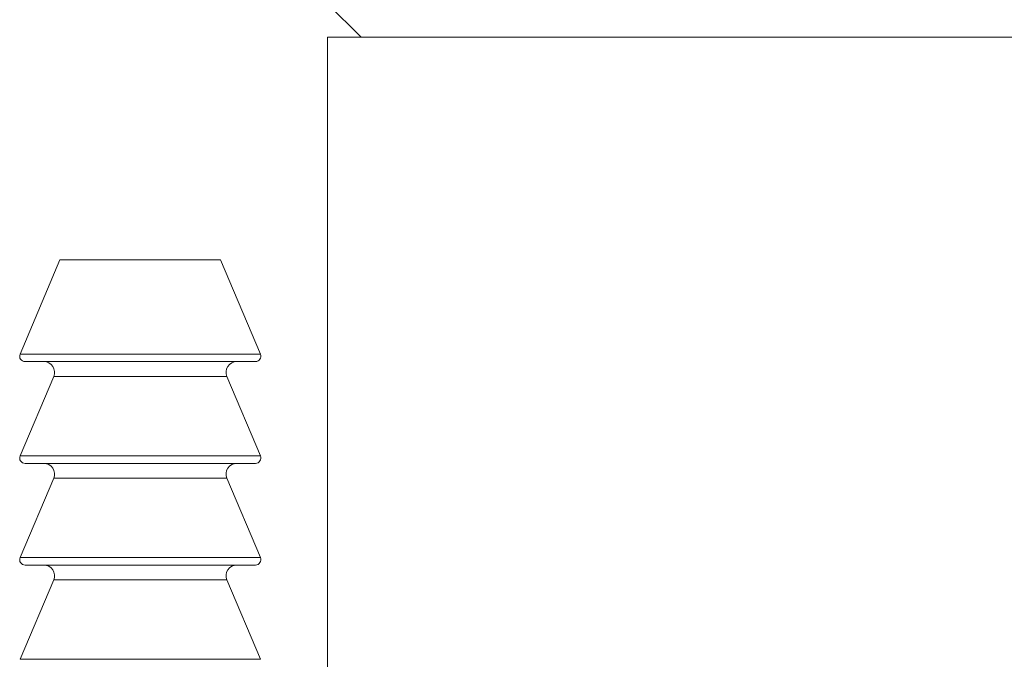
# Model space of a CAD drawing. Header units: inches. Extents: x 0.6 to 19.5, y 0.9 to 16.2.
# Tile 18 of 23: x 17.359 to 18.278, y 9.635 to 10.232. Entities that reach past the tile are written whole.
import ezdxf

# ---------------------------------------------------------------- set-up
doc = ezdxf.new("R2010")
doc.units = ezdxf.units.IN
doc.header["$MEASUREMENT"] = 0

msp = doc.modelspace()

# ---------------------------------------------------------------- linework, layer by layer
at = {"color": 7, "linetype": 'Continuous', "lineweight": 15}
for p, q in [((17.64642, 10.24698), (17.67767, 10.21573)), ((17.64642, 10.21573), (17.64642, 9.24406)), ((19.39642, 10.21573), (17.64642, 10.21573)), ((17.39642, 10.00773), (17.35917, 9.91967)), ((17.41883, 10.00773), (17.39642, 10.00773)), ((17.54642, 10.00773), (17.41883, 10.00773)), ((17.58366, 9.91967), (17.54642, 10.00773)), ((17.35917, 9.91967), (17.58366, 9.91967)), ((17.39594, 9.91273), (17.36378, 9.91273)), ((17.57906, 9.91273), (17.39594, 9.91273)), ((17.39054, 9.89883), (17.35917, 9.82467)), ((17.41471, 9.89883), (17.39054, 9.89883)), ((17.5523, 9.89883), (17.41471, 9.89883)), ((17.58366, 9.82467), (17.5523, 9.89883)), ((17.35917, 9.82467), (17.58366, 9.82467)), ((17.39594, 9.81772), (17.36378, 9.81772)), ((17.57906, 9.81772), (17.39594, 9.81772)), ((17.39054, 9.80383), (17.35917, 9.72967)), ((17.41471, 9.80383), (17.39054, 9.80383)), ((17.5523, 9.80383), (17.41471, 9.80383)), ((17.58366, 9.72967), (17.5523, 9.80383)), ((17.35917, 9.72967), (17.58366, 9.72967)), ((17.39594, 9.72273), (17.36378, 9.72273)), ((17.57906, 9.72273), (17.39594, 9.72273)), ((17.39054, 9.70883), (17.35917, 9.63467)), ((17.41471, 9.70883), (17.39054, 9.70883)), ((17.5523, 9.70883), (17.41471, 9.70883)), ((17.58366, 9.63467), (17.5523, 9.70883)), ((17.35917, 9.63467), (17.58366, 9.63467))]:
    msp.add_line(p, q, dxfattribs=at)
for centre, radius, start, end in [((17.36378, 9.91773), 0.005, 157.07233, 270), ((17.57906, 9.91773), 0.005, 270, 22.92767), ((17.38133, 9.90273), 0.01, 337.07233, 90), ((17.56151, 9.90273), 0.01, 90, 202.92767), ((17.36378, 9.82273), 0.005, 157.07233, 270), ((17.57906, 9.82273), 0.005, 270, 22.92767), ((17.38133, 9.80772), 0.01, 337.07233, 90), ((17.56151, 9.80772), 0.01, 90, 202.92767), ((17.36378, 9.72772), 0.005, 157.07233, 270), ((17.38133, 9.71273), 0.01, 337.07233, 90), ((17.56151, 9.71273), 0.01, 90, 202.92767), ((17.57906, 9.72772), 0.005, 270, 22.92767)]:
    msp.add_arc(centre, radius, start, end, dxfattribs=at)

doc.saveas('drawing.dxf')
